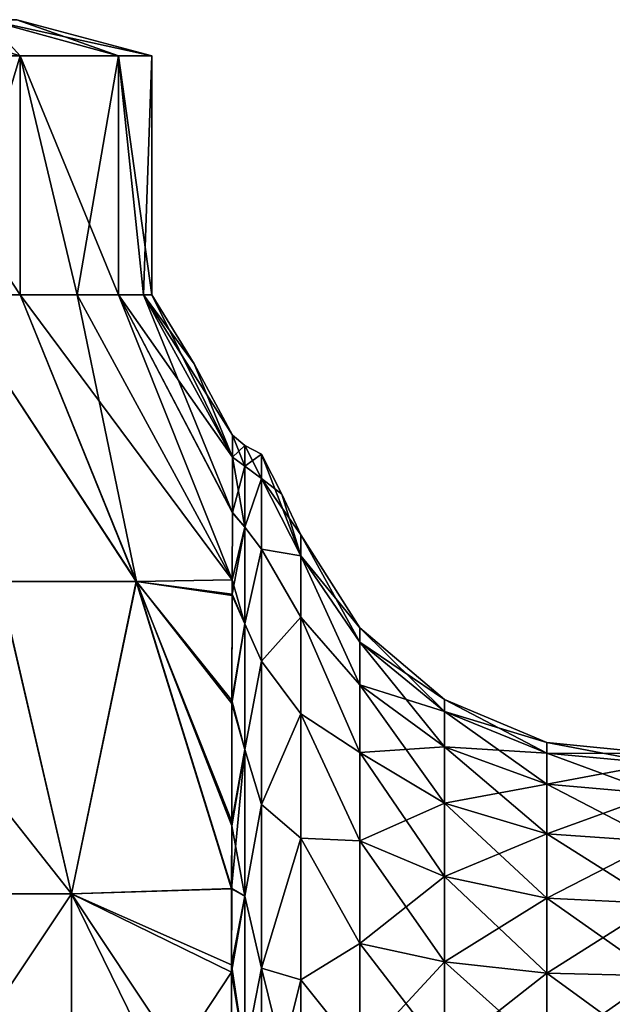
# Model space of a CAD drawing. Header units: millimetres. Extents: x -234 to 234, y -9 to 180.
# Tile 39 of 117: x -189.37 to -183.17, y 46.44 to 56.73. Entities that reach past the tile are written whole.
import ezdxf

# ---------------------------------------------------------------- set-up
doc = ezdxf.new("R2010")
doc.units = ezdxf.units.MM
doc.header["$LTSCALE"] = 106.095679
for name, color, linetype in [('71', 7, 'CONTINUOUS'), ('72', 7, 'CONTINUOUS'), ('73', 7, 'CONTINUOUS'), ('74', 7, 'CONTINUOUS'), ('75', 7, 'CONTINUOUS'), ('76', 7, 'CONTINUOUS'), ('79', 7, 'CONTINUOUS'), ('80', 7, 'CONTINUOUS'), ('82', 7, 'CONTINUOUS'), ('84', 7, 'CONTINUOUS'), ('87', 7, 'CONTINUOUS'), ('88', 7, 'CONTINUOUS')]:
    doc.layers.add(name, color=color, linetype=linetype)

msp = doc.modelspace()

# ---------------------------------------------------------------- linework, layer by layer
at = {"layer": '71', "color": 7, "linetype": 'CONTINUOUS', "true_color": 0xa2afbf}
for points in [[(-189.364, 53.85, 5.582), (-190.115, 53.85, 6.823), (-188.151, 50.857, 6.5), (-189.364, 53.85, 5.582)], [(-188.151, 50.857, 6.5), (-190.115, 53.85, 6.823), (-189.592, 50.857, 8.621), (-188.151, 50.857, 6.5)], [(-188.769, 53.85, 4.259), (-189.364, 53.85, 5.582), (-187.147, 50.873, 4.159), (-188.769, 53.85, 4.259)], [(-187.147, 50.873, 4.159), (-189.364, 53.85, 5.582), (-188.151, 50.857, 6.5), (-187.147, 50.873, 4.159)], [(-188.338, 53.85, 2.875), (-188.769, 53.85, 4.259), (-187.147, 50.873, 4.159), (-188.338, 53.85, 2.875)], [(-188.076, 53.85, 1.448), (-188.338, 53.85, 2.875), (-187.143, 52.156, 1.704), (-188.076, 53.85, 1.448)], [(-187.143, 52.156, 1.704), (-188.338, 53.85, 2.875), (-187.145, 51.577, 3.132), (-187.143, 52.156, 1.704)], [(-187.145, 51.577, 3.132), (-188.338, 53.85, 2.875), (-187.147, 50.873, 4.159), (-187.145, 51.577, 3.132)], [(-187.989, 53.85), (-188.076, 53.85, 1.448), (-187.544, 53.13), (-187.989, 53.85)], [(-187.544, 53.13), (-188.076, 53.85, 1.448), (-187.143, 52.384), (-187.544, 53.13)], [(-187.143, 52.384), (-188.076, 53.85, 1.448), (-187.143, 52.156, 1.704), (-187.143, 52.384)], [(-189.592, 50.857, 8.621), (-191.407, 50.857, 10.431), (-188.826, 47.595, 8.902), (-189.592, 50.857, 8.621)], [(-188.826, 47.595, 8.902), (-191.407, 50.857, 10.431), (-191.069, 47.595, 11.151), (-188.826, 47.595, 8.902)], [(-188.151, 50.857, 6.5), (-189.592, 50.857, 8.621), (-188.826, 47.595, 8.902), (-188.151, 50.857, 6.5)], [(-187.154, 47.647, 6.237), (-188.151, 50.857, 6.5), (-188.826, 47.595, 8.902), (-187.154, 47.647, 6.237)], [(-187.147, 50.873, 4.159), (-188.151, 50.857, 6.5), (-187.147, 50.725, 4.329), (-187.147, 50.873, 4.159)], [(-187.147, 50.725, 4.329), (-188.151, 50.857, 6.5), (-187.15, 49.613, 5.311), (-187.147, 50.725, 4.329)], [(-187.15, 49.613, 5.311), (-188.151, 50.857, 6.5), (-187.153, 48.351, 5.999), (-187.15, 49.613, 5.311)], [(-187.153, 48.351, 5.999), (-188.151, 50.857, 6.5), (-187.154, 47.647, 6.237), (-187.153, 48.351, 5.999)], [(-187.154, 47.647, 6.237), (-188.826, 47.595, 8.902), (-187.155, 46.851, 6.405), (-187.154, 47.647, 6.237)], [(-188.829, 44.242, 8.9), (-191.069, 47.595, 11.151), (-191.07, 44.242, 11.147), (-188.829, 44.242, 8.9)], [(-188.826, 47.595, 8.902), (-191.069, 47.595, 11.151), (-188.829, 44.242, 8.9), (-188.826, 47.595, 8.902)], [(-187.159, 44.188, 6.238), (-188.826, 47.595, 8.902), (-188.829, 44.242, 8.9), (-187.159, 44.188, 6.238)], [(-187.155, 46.851, 6.405), (-188.826, 47.595, 8.902), (-187.158, 45.085, 6.42), (-187.155, 46.851, 6.405)], [(-187.158, 45.085, 6.42), (-188.826, 47.595, 8.902), (-187.159, 44.188, 6.238), (-187.158, 45.085, 6.42)]]:
    msp.add_3dface(points, dxfattribs=at)
at = {"layer": '72', "color": 7, "linetype": 'CONTINUOUS', "true_color": 0xa2afbf}
for points in [[(-190.115, 53.85, 6.823), (-189.364, 53.85, 5.582), (-191.009, 56.347, 7.965), (-190.115, 53.85, 6.823)], [(-191.009, 56.347, 7.965), (-189.364, 53.85, 5.582), (-189.364, 56.347, 5.582), (-191.009, 56.347, 7.965)], [(-189.364, 53.85, 5.582), (-188.769, 53.85, 4.259), (-189.364, 56.347, 5.582), (-189.364, 53.85, 5.582)], [(-188.769, 53.85, 4.259), (-188.338, 53.85, 2.875), (-189.364, 56.347, 5.582), (-188.769, 53.85, 4.259)], [(-189.364, 56.347, 5.582), (-188.338, 53.85, 2.875), (-188.337, 56.347, 2.874), (-189.364, 56.347, 5.582)], [(-188.338, 53.85, 2.875), (-188.076, 53.85, 1.448), (-188.337, 56.347, 2.874), (-188.338, 53.85, 2.875)], [(-188.076, 53.85, 1.448), (-187.989, 53.85), (-188.337, 56.347, 2.874), (-188.076, 53.85, 1.448)], [(-188.337, 56.347, 2.874), (-187.989, 53.85), (-187.989, 56.347), (-188.337, 56.347, 2.874)]]:
    msp.add_3dface(points, dxfattribs=at)
at = {"layer": '73', "color": 7, "linetype": 'CONTINUOUS', "true_color": 0xa2afbf}
for points in [[(-190.614, 56.725, 4.926), (-191.009, 56.347, 7.965), (-189.364, 56.347, 5.582), (-190.614, 56.725, 4.926)], [(-189.708, 56.725, 2.537), (-190.614, 56.725, 4.926), (-189.364, 56.347, 5.582), (-189.708, 56.725, 2.537)], [(-189.4, 56.725), (-189.708, 56.725, 2.537), (-187.989, 56.347), (-189.4, 56.725)], [(-189.708, 56.725, 2.537), (-189.364, 56.347, 5.582), (-188.337, 56.347, 2.874), (-189.708, 56.725, 2.537)], [(-189.708, 56.725, 2.537), (-188.337, 56.347, 2.874), (-187.989, 56.347), (-189.708, 56.725, 2.537)]]:
    msp.add_3dface(points, dxfattribs=at)
at = {"layer": '74', "color": 7, "linetype": 'CONTINUOUS', "true_color": 0xa2afbf}
for points in [[(-188.149, 50.857, -6.496), (-189.588, 50.857, -8.617), (-190.115, 53.85, -6.823), (-188.149, 50.857, -6.496)], [(-189.364, 53.85, -5.582), (-188.149, 50.857, -6.496), (-190.115, 53.85, -6.823), (-189.364, 53.85, -5.582)], [(-188.769, 53.85, -4.259), (-188.149, 50.857, -6.496), (-189.364, 53.85, -5.582), (-188.769, 53.85, -4.259)], [(-187.147, 50.874, -4.157), (-188.149, 50.857, -6.496), (-188.769, 53.85, -4.259), (-187.147, 50.874, -4.157)], [(-188.338, 53.85, -2.875), (-187.147, 50.874, -4.157), (-188.769, 53.85, -4.259), (-188.338, 53.85, -2.875)], [(-187.145, 51.575, -3.136), (-187.147, 50.874, -4.157), (-188.338, 53.85, -2.875), (-187.145, 51.575, -3.136)], [(-188.076, 53.85, -1.448), (-187.145, 51.575, -3.136), (-188.338, 53.85, -2.875), (-188.076, 53.85, -1.448)], [(-187.989, 53.85), (-187.143, 52.157, -1.7), (-188.076, 53.85, -1.448), (-187.989, 53.85)], [(-187.143, 52.157, -1.7), (-187.145, 51.575, -3.136), (-188.076, 53.85, -1.448), (-187.143, 52.157, -1.7)], [(-187.989, 53.85), (-187.544, 53.13), (-187.143, 52.157, -1.7), (-187.989, 53.85)], [(-187.544, 53.13), (-187.143, 52.384), (-187.143, 52.157, -1.7), (-187.544, 53.13)], [(-191.07, 47.595, -11.152), (-189.588, 50.857, -8.617), (-188.826, 47.595, -8.902), (-191.07, 47.595, -11.152)], [(-189.588, 50.857, -8.617), (-188.149, 50.857, -6.496), (-188.826, 47.595, -8.902), (-189.588, 50.857, -8.617)], [(-188.826, 47.595, -8.902), (-188.149, 50.857, -6.496), (-187.153, 47.649, -6.236), (-188.826, 47.595, -8.902)], [(-188.149, 50.857, -6.496), (-187.147, 50.874, -4.157), (-187.147, 50.712, -4.344), (-188.149, 50.857, -6.496)], [(-188.149, 50.857, -6.496), (-187.147, 50.712, -4.344), (-187.15, 49.582, -5.333), (-188.149, 50.857, -6.496)], [(-187.153, 47.649, -6.236), (-188.149, 50.857, -6.496), (-187.153, 48.304, -6.018), (-187.153, 47.649, -6.236)], [(-187.153, 48.304, -6.018), (-188.149, 50.857, -6.496), (-187.15, 49.582, -5.333), (-187.153, 48.304, -6.018)], [(-188.826, 47.595, -8.902), (-187.153, 47.649, -6.236), (-187.155, 46.775, -6.416), (-188.826, 47.595, -8.902)], [(-191.07, 47.595, -11.152), (-188.826, 47.595, -8.902), (-191.069, 44.242, -11.146), (-191.07, 47.595, -11.152)], [(-191.069, 44.242, -11.146), (-188.826, 47.595, -8.902), (-188.829, 44.242, -8.9), (-191.069, 44.242, -11.146)], [(-188.826, 47.595, -8.902), (-187.155, 46.775, -6.416), (-188.829, 44.242, -8.9), (-188.826, 47.595, -8.902)], [(-188.829, 44.242, -8.9), (-187.155, 46.775, -6.416), (-187.158, 45.008, -6.41), (-188.829, 44.242, -8.9)]]:
    msp.add_3dface(points, dxfattribs=at)
at = {"layer": '75', "color": 7, "linetype": 'CONTINUOUS', "true_color": 0xa2afbf}
for points in [[(-189.364, 56.347, -5.582), (-190.115, 53.85, -6.823), (-191.009, 56.347, -7.965), (-189.364, 56.347, -5.582)], [(-189.364, 53.85, -5.582), (-190.115, 53.85, -6.823), (-189.364, 56.347, -5.582), (-189.364, 53.85, -5.582)], [(-188.769, 53.85, -4.259), (-189.364, 53.85, -5.582), (-189.364, 56.347, -5.582), (-188.769, 53.85, -4.259)], [(-188.338, 56.347, -2.874), (-188.769, 53.85, -4.259), (-189.364, 56.347, -5.582), (-188.338, 56.347, -2.874)], [(-188.338, 53.85, -2.875), (-188.769, 53.85, -4.259), (-188.338, 56.347, -2.874), (-188.338, 53.85, -2.875)], [(-187.989, 56.347), (-188.076, 53.85, -1.448), (-188.338, 56.347, -2.874), (-187.989, 56.347)], [(-188.076, 53.85, -1.448), (-188.338, 53.85, -2.875), (-188.338, 56.347, -2.874), (-188.076, 53.85, -1.448)], [(-187.989, 56.347), (-187.989, 53.85), (-188.076, 53.85, -1.448), (-187.989, 56.347)]]:
    msp.add_3dface(points, dxfattribs=at)
at = {"layer": '76', "color": 7, "linetype": 'CONTINUOUS', "true_color": 0xa2afbf}
for points in [[(-190.614, 56.725, -4.926), (-189.364, 56.347, -5.582), (-191.009, 56.347, -7.965), (-190.614, 56.725, -4.926)], [(-190.614, 56.725, -4.926), (-189.708, 56.725, -2.537), (-189.364, 56.347, -5.582), (-190.614, 56.725, -4.926)], [(-189.708, 56.725, -2.537), (-189.4, 56.725), (-188.338, 56.347, -2.874), (-189.708, 56.725, -2.537)], [(-189.708, 56.725, -2.537), (-188.338, 56.347, -2.874), (-189.364, 56.347, -5.582), (-189.708, 56.725, -2.537)], [(-189.4, 56.725), (-187.989, 56.347), (-188.338, 56.347, -2.874), (-189.4, 56.725)]]:
    msp.add_3dface(points, dxfattribs=at)
at = {"layer": '79', "color": 7, "linetype": 'CONTINUOUS', "true_color": 0xa2afbf}
for points in [[(-186.84, 52.188), (-186.84, 51.934, 1.764), (-186.628, 51.77), (-186.84, 52.188)], [(-186.431, 51.125, 1.527), (-186.431, 51.345), (-186.84, 51.934, 1.764), (-186.431, 51.125, 1.527)], [(-186.84, 51.934, 1.764), (-186.431, 51.345), (-186.628, 51.77), (-186.84, 51.934, 1.764)], [(-186.84, 51.194, 3.385), (-186.431, 51.125, 1.527), (-186.84, 51.934, 1.764), (-186.84, 51.194, 3.385)], [(-186.431, 50.485, 2.93), (-186.431, 51.125, 1.527), (-186.84, 51.194, 3.385), (-186.431, 50.485, 2.93)], [(-186.84, 50.026, 4.733), (-186.431, 50.485, 2.93), (-186.84, 51.194, 3.385), (-186.84, 50.026, 4.733)], [(-186.431, 49.474, 4.096), (-186.431, 50.485, 2.93), (-186.84, 50.026, 4.733), (-186.431, 49.474, 4.096)], [(-186.84, 48.527, 5.697), (-186.431, 49.474, 4.096), (-186.84, 50.026, 4.733), (-186.84, 48.527, 5.697)], [(-186.431, 48.177, 4.93), (-186.431, 49.474, 4.096), (-186.84, 48.527, 5.697), (-186.431, 48.177, 4.93)], [(-186.84, 46.816, 6.199), (-186.431, 48.177, 4.93), (-186.84, 48.527, 5.697), (-186.84, 46.816, 6.199)], [(-186.431, 46.696, 5.365), (-186.431, 48.177, 4.93), (-186.84, 46.816, 6.199), (-186.431, 46.696, 5.365)], [(-186.84, 45.034, 6.199), (-186.431, 46.696, 5.365), (-186.84, 46.816, 6.199), (-186.84, 45.034, 6.199)], [(-186.431, 45.154, 5.365), (-186.431, 46.696, 5.365), (-186.84, 45.034, 6.199), (-186.431, 45.154, 5.365)]]:
    msp.add_3dface(points, dxfattribs=at)
at = {"layer": '80', "color": 7, "linetype": 'CONTINUOUS', "true_color": 0xa2afbf}
for points in [[(-186.84, 52.188), (-186.628, 51.77), (-186.431, 51.125, -1.527), (-186.84, 52.188)], [(-186.84, 52.188), (-186.431, 51.125, -1.527), (-186.84, 51.934, -1.764), (-186.84, 52.188)], [(-186.84, 51.934, -1.764), (-186.431, 51.125, -1.527), (-186.84, 51.194, -3.385), (-186.84, 51.934, -1.764)], [(-186.628, 51.77), (-186.431, 51.345), (-186.431, 51.125, -1.527), (-186.628, 51.77)], [(-186.431, 51.125, -1.527), (-186.431, 50.485, -2.93), (-186.84, 51.194, -3.385), (-186.431, 51.125, -1.527)], [(-186.84, 51.194, -3.385), (-186.431, 50.485, -2.93), (-186.84, 50.026, -4.733), (-186.84, 51.194, -3.385)], [(-186.431, 50.485, -2.93), (-186.431, 49.474, -4.096), (-186.84, 50.026, -4.733), (-186.431, 50.485, -2.93)], [(-186.84, 50.026, -4.733), (-186.431, 49.474, -4.096), (-186.84, 48.527, -5.697), (-186.84, 50.026, -4.733)], [(-186.431, 49.474, -4.096), (-186.431, 48.177, -4.93), (-186.84, 48.527, -5.697), (-186.431, 49.474, -4.096)], [(-186.84, 48.527, -5.697), (-186.431, 48.177, -4.93), (-186.84, 46.816, -6.199), (-186.84, 48.527, -5.697)], [(-186.431, 48.177, -4.93), (-186.431, 46.696, -5.365), (-186.84, 46.816, -6.199), (-186.431, 48.177, -4.93)], [(-186.431, 46.696, -5.365), (-186.431, 45.154, -5.365), (-186.84, 46.816, -6.199), (-186.431, 46.696, -5.365)], [(-186.84, 46.816, -6.199), (-186.431, 45.154, -5.365), (-186.84, 45.034, -6.199), (-186.84, 46.816, -6.199)]]:
    msp.add_3dface(points, dxfattribs=at)
at = {"layer": '82', "color": 7, "linetype": 'CONTINUOUS', "true_color": 0xa2afbf}
for points in [[(-186.431, 51.345), (-186.431, 51.125, 1.527), (-185.812, 50.374), (-186.431, 51.345)], [(-186.431, 51.125, 1.527), (-186.431, 50.485, 2.93), (-185.812, 49.778, 2.224), (-186.431, 51.125, 1.527)], [(-185.812, 50.374), (-186.431, 51.125, 1.527), (-185.812, 50.222, 1.151), (-185.812, 50.374)], [(-186.431, 51.125, 1.527), (-185.812, 49.778, 2.224), (-185.812, 50.222, 1.151), (-186.431, 51.125, 1.527)], [(-186.431, 50.485, 2.93), (-186.431, 49.474, 4.096), (-185.812, 49.071, 3.146), (-186.431, 50.485, 2.93)], [(-186.431, 50.485, 2.93), (-185.812, 49.071, 3.146), (-185.812, 49.778, 2.224), (-186.431, 50.485, 2.93)], [(-184.927, 49.625), (-185.812, 50.374), (-185.812, 50.222, 1.151), (-184.927, 49.625)], [(-184.927, 49.499, 0.958), (-184.927, 49.625), (-185.812, 50.222, 1.151), (-184.927, 49.499, 0.958)], [(-185.812, 49.778, 2.224), (-184.927, 49.499, 0.958), (-185.812, 50.222, 1.151), (-185.812, 49.778, 2.224)], [(-184.927, 49.129, 1.85), (-184.927, 49.499, 0.958), (-185.812, 49.778, 2.224), (-184.927, 49.129, 1.85)], [(-185.812, 49.071, 3.146), (-184.927, 49.129, 1.85), (-185.812, 49.778, 2.224), (-185.812, 49.071, 3.146)], [(-183.86, 49.174), (-184.927, 49.625), (-184.927, 49.499, 0.958), (-183.86, 49.174)], [(-186.431, 49.474, 4.096), (-186.431, 48.177, 4.93), (-185.812, 48.149, 3.853), (-186.431, 49.474, 4.096)], [(-186.431, 49.474, 4.096), (-185.812, 48.149, 3.853), (-185.812, 49.071, 3.146), (-186.431, 49.474, 4.096)], [(-183.86, 49.063, 0.841), (-183.86, 49.174), (-184.927, 49.499, 0.958), (-183.86, 49.063, 0.841)], [(-184.927, 49.129, 1.85), (-183.86, 49.063, 0.841), (-184.927, 49.499, 0.958), (-184.927, 49.129, 1.85)], [(-182.706, 49.061), (-183.86, 49.174), (-183.86, 49.063, 0.841), (-182.706, 49.061)], [(-184.927, 48.541, 2.616), (-184.927, 49.129, 1.85), (-185.812, 49.071, 3.146), (-184.927, 48.541, 2.616)], [(-185.812, 48.149, 3.853), (-184.927, 48.541, 2.616), (-185.812, 49.071, 3.146), (-185.812, 48.149, 3.853)], [(-183.86, 48.739, 1.624), (-183.86, 49.063, 0.841), (-184.927, 49.129, 1.85), (-183.86, 48.739, 1.624)], [(-184.927, 48.541, 2.616), (-183.86, 48.739, 1.624), (-184.927, 49.129, 1.85), (-184.927, 48.541, 2.616)], [(-182.706, 48.954, 0.812), (-182.706, 49.061), (-183.86, 49.063, 0.841), (-182.706, 48.954, 0.812)], [(-183.86, 48.739, 1.624), (-182.706, 48.954, 0.812), (-183.86, 49.063, 0.841), (-183.86, 48.739, 1.624)], [(-182.706, 48.64, 1.568), (-182.706, 48.954, 0.812), (-183.86, 48.739, 1.624), (-182.706, 48.64, 1.568)], [(-183.86, 48.222, 2.297), (-183.86, 48.739, 1.624), (-184.927, 48.541, 2.616), (-183.86, 48.222, 2.297)], [(-183.86, 48.222, 2.297), (-182.706, 48.64, 1.568), (-183.86, 48.739, 1.624), (-183.86, 48.222, 2.297)], [(-182.706, 48.142, 2.217), (-182.706, 48.64, 1.568), (-183.86, 48.222, 2.297), (-182.706, 48.142, 2.217)], [(-184.927, 47.775, 3.204), (-184.927, 48.541, 2.616), (-185.812, 48.149, 3.853), (-184.927, 47.775, 3.204)], [(-184.927, 47.775, 3.204), (-183.86, 48.222, 2.297), (-184.927, 48.541, 2.616), (-184.927, 47.775, 3.204)], [(-186.431, 48.177, 4.93), (-186.431, 46.696, 5.365), (-185.812, 47.076, 4.297), (-186.431, 48.177, 4.93)], [(-186.431, 48.177, 4.93), (-185.812, 47.076, 4.297), (-185.812, 48.149, 3.853), (-186.431, 48.177, 4.93)], [(-185.812, 47.076, 4.297), (-184.927, 47.775, 3.204), (-185.812, 48.149, 3.853), (-185.812, 47.076, 4.297)], [(-183.86, 47.549, 2.814), (-183.86, 48.222, 2.297), (-184.927, 47.775, 3.204), (-183.86, 47.549, 2.814)], [(-183.86, 47.549, 2.814), (-182.706, 48.142, 2.217), (-183.86, 48.222, 2.297), (-183.86, 47.549, 2.814)], [(-182.706, 47.493, 2.715), (-182.706, 48.142, 2.217), (-183.86, 47.549, 2.814), (-182.706, 47.493, 2.715)], [(-184.927, 46.883, 3.574), (-184.927, 47.775, 3.204), (-185.812, 47.076, 4.297), (-184.927, 46.883, 3.574)], [(-184.927, 46.883, 3.574), (-183.86, 47.549, 2.814), (-184.927, 47.775, 3.204), (-184.927, 46.883, 3.574)], [(-183.86, 46.766, 3.138), (-183.86, 47.549, 2.814), (-184.927, 46.883, 3.574), (-183.86, 46.766, 3.138)], [(-183.86, 46.766, 3.138), (-182.706, 47.493, 2.715), (-183.86, 47.549, 2.814), (-183.86, 46.766, 3.138)], [(-182.706, 46.737, 3.029), (-182.706, 47.493, 2.715), (-183.86, 46.766, 3.138), (-182.706, 46.737, 3.029)], [(-186.431, 46.696, 5.365), (-185.812, 45.925, 4.449), (-185.812, 47.076, 4.297), (-186.431, 46.696, 5.365)], [(-185.812, 45.925, 4.449), (-184.927, 46.883, 3.574), (-185.812, 47.076, 4.297), (-185.812, 45.925, 4.449)], [(-184.927, 45.925, 3.7), (-184.927, 46.883, 3.574), (-185.812, 45.925, 4.449), (-184.927, 45.925, 3.7)], [(-184.927, 45.925, 3.7), (-183.86, 46.766, 3.138), (-184.927, 46.883, 3.574), (-184.927, 45.925, 3.7)], [(-186.431, 46.696, 5.365), (-186.431, 45.154, 5.365), (-185.812, 45.925, 4.449), (-186.431, 46.696, 5.365)], [(-183.86, 45.925, 3.249), (-183.86, 46.766, 3.138), (-184.927, 45.925, 3.7), (-183.86, 45.925, 3.249)], [(-183.86, 45.925, 3.249), (-182.706, 46.737, 3.029), (-183.86, 46.766, 3.138), (-183.86, 45.925, 3.249)], [(-182.706, 45.925, 3.136), (-182.706, 46.737, 3.029), (-183.86, 45.925, 3.249), (-182.706, 45.925, 3.136)]]:
    msp.add_3dface(points, dxfattribs=at)
at = {"layer": '84', "color": 7, "linetype": 'CONTINUOUS', "true_color": 0xa2afbf}
for points in [[(-186.431, 51.125, -1.527), (-186.431, 51.345), (-185.812, 50.222, -1.151), (-186.431, 51.125, -1.527)], [(-186.431, 51.345), (-185.812, 50.374), (-185.812, 50.222, -1.151), (-186.431, 51.345)], [(-186.431, 50.485, -2.93), (-186.431, 51.125, -1.527), (-185.812, 49.778, -2.224), (-186.431, 50.485, -2.93)], [(-186.431, 51.125, -1.527), (-185.812, 50.222, -1.151), (-185.812, 49.778, -2.224), (-186.431, 51.125, -1.527)], [(-186.431, 49.474, -4.096), (-186.431, 50.485, -2.93), (-185.812, 49.071, -3.146), (-186.431, 49.474, -4.096)], [(-186.431, 50.485, -2.93), (-185.812, 49.778, -2.224), (-185.812, 49.071, -3.146), (-186.431, 50.485, -2.93)], [(-185.812, 50.374), (-184.927, 49.625), (-184.927, 49.499, -0.958), (-185.812, 50.374)], [(-185.812, 50.374), (-184.927, 49.499, -0.958), (-185.812, 50.222, -1.151), (-185.812, 50.374)], [(-184.927, 49.499, -0.958), (-184.927, 49.129, -1.85), (-185.812, 50.222, -1.151), (-184.927, 49.499, -0.958)], [(-185.812, 50.222, -1.151), (-184.927, 49.129, -1.85), (-185.812, 49.778, -2.224), (-185.812, 50.222, -1.151)], [(-184.927, 49.129, -1.85), (-184.927, 48.541, -2.616), (-185.812, 49.778, -2.224), (-184.927, 49.129, -1.85)], [(-185.812, 49.778, -2.224), (-184.927, 48.541, -2.616), (-185.812, 49.071, -3.146), (-185.812, 49.778, -2.224)], [(-184.927, 49.625), (-183.86, 49.174), (-183.86, 49.063, -0.841), (-184.927, 49.625)], [(-184.927, 49.625), (-183.86, 49.063, -0.841), (-184.927, 49.499, -0.958), (-184.927, 49.625)], [(-186.431, 48.177, -4.93), (-186.431, 49.474, -4.096), (-185.812, 48.149, -3.853), (-186.431, 48.177, -4.93)], [(-186.431, 49.474, -4.096), (-185.812, 49.071, -3.146), (-185.812, 48.149, -3.853), (-186.431, 49.474, -4.096)], [(-183.86, 49.063, -0.841), (-183.86, 48.739, -1.624), (-184.927, 49.499, -0.958), (-183.86, 49.063, -0.841)], [(-184.927, 49.499, -0.958), (-183.86, 48.739, -1.624), (-184.927, 49.129, -1.85), (-184.927, 49.499, -0.958)], [(-183.86, 49.174), (-182.706, 49.061), (-182.706, 48.954, -0.812), (-183.86, 49.174)], [(-183.86, 49.174), (-182.706, 48.954, -0.812), (-183.86, 49.063, -0.841), (-183.86, 49.174)], [(-184.927, 48.541, -2.616), (-184.927, 47.775, -3.204), (-185.812, 49.071, -3.146), (-184.927, 48.541, -2.616)], [(-185.812, 49.071, -3.146), (-184.927, 47.775, -3.204), (-185.812, 48.149, -3.853), (-185.812, 49.071, -3.146)], [(-183.86, 48.739, -1.624), (-183.86, 48.222, -2.297), (-184.927, 49.129, -1.85), (-183.86, 48.739, -1.624)], [(-184.927, 49.129, -1.85), (-183.86, 48.222, -2.297), (-184.927, 48.541, -2.616), (-184.927, 49.129, -1.85)], [(-182.706, 48.954, -0.812), (-182.706, 48.64, -1.568), (-183.86, 49.063, -0.841), (-182.706, 48.954, -0.812)], [(-183.86, 49.063, -0.841), (-182.706, 48.64, -1.568), (-183.86, 48.739, -1.624), (-183.86, 49.063, -0.841)], [(-182.706, 48.64, -1.568), (-182.706, 48.142, -2.217), (-183.86, 48.739, -1.624), (-182.706, 48.64, -1.568)], [(-183.86, 48.739, -1.624), (-182.706, 48.142, -2.217), (-183.86, 48.222, -2.297), (-183.86, 48.739, -1.624)], [(-183.86, 48.222, -2.297), (-183.86, 47.549, -2.814), (-184.927, 48.541, -2.616), (-183.86, 48.222, -2.297)], [(-184.927, 48.541, -2.616), (-183.86, 47.549, -2.814), (-184.927, 47.775, -3.204), (-184.927, 48.541, -2.616)], [(-186.431, 46.696, -5.365), (-186.431, 48.177, -4.93), (-185.812, 47.076, -4.297), (-186.431, 46.696, -5.365)], [(-186.431, 48.177, -4.93), (-185.812, 48.149, -3.853), (-185.812, 47.076, -4.297), (-186.431, 48.177, -4.93)], [(-184.927, 47.775, -3.204), (-184.927, 46.883, -3.574), (-185.812, 48.149, -3.853), (-184.927, 47.775, -3.204)], [(-185.812, 48.149, -3.853), (-184.927, 46.883, -3.574), (-185.812, 47.076, -4.297), (-185.812, 48.149, -3.853)], [(-182.706, 48.142, -2.217), (-182.706, 47.493, -2.715), (-183.86, 48.222, -2.297), (-182.706, 48.142, -2.217)], [(-183.86, 48.222, -2.297), (-182.706, 47.493, -2.715), (-183.86, 47.549, -2.814), (-183.86, 48.222, -2.297)], [(-183.86, 47.549, -2.814), (-183.86, 46.766, -3.138), (-184.927, 47.775, -3.204), (-183.86, 47.549, -2.814)], [(-184.927, 47.775, -3.204), (-183.86, 46.766, -3.138), (-184.927, 46.883, -3.574), (-184.927, 47.775, -3.204)], [(-182.706, 47.493, -2.715), (-182.706, 46.737, -3.029), (-183.86, 47.549, -2.814), (-182.706, 47.493, -2.715)], [(-183.86, 47.549, -2.814), (-182.706, 46.737, -3.029), (-183.86, 46.766, -3.138), (-183.86, 47.549, -2.814)], [(-186.431, 46.696, -5.365), (-185.812, 47.076, -4.297), (-185.812, 45.925, -4.449), (-186.431, 46.696, -5.365)], [(-184.927, 46.883, -3.574), (-184.927, 45.925, -3.7), (-185.812, 47.076, -4.297), (-184.927, 46.883, -3.574)], [(-185.812, 47.076, -4.297), (-184.927, 45.925, -3.7), (-185.812, 45.925, -4.449), (-185.812, 47.076, -4.297)], [(-183.86, 46.766, -3.138), (-183.86, 45.925, -3.249), (-184.927, 46.883, -3.574), (-183.86, 46.766, -3.138)], [(-184.927, 46.883, -3.574), (-183.86, 45.925, -3.249), (-184.927, 45.925, -3.7), (-184.927, 46.883, -3.574)], [(-186.431, 45.154, -5.365), (-186.431, 46.696, -5.365), (-185.812, 45.925, -4.449), (-186.431, 45.154, -5.365)], [(-182.706, 46.737, -3.029), (-182.706, 45.925, -3.136), (-183.86, 46.766, -3.138), (-182.706, 46.737, -3.029)], [(-183.86, 46.766, -3.138), (-182.706, 45.925, -3.136), (-183.86, 45.925, -3.249), (-183.86, 46.766, -3.138)]]:
    msp.add_3dface(points, dxfattribs=at)
at = {"layer": '87', "color": 7, "linetype": 'CONTINUOUS', "true_color": 0xa2afbf}
for points in [[(-187.143, 52.384), (-187.143, 52.156, 1.704), (-187.014, 52.276), (-187.143, 52.384)], [(-187.014, 52.276), (-187.143, 52.156, 1.704), (-187.014, 52.06, 1.644), (-187.014, 52.276)], [(-187.014, 52.06, 1.644), (-186.84, 52.188), (-187.014, 52.276), (-187.014, 52.06, 1.644)], [(-187.143, 52.156, 1.704), (-187.145, 51.577, 3.132), (-187.014, 52.06, 1.644), (-187.143, 52.156, 1.704)], [(-186.84, 51.934, 1.764), (-186.84, 52.188), (-187.014, 52.06, 1.644), (-186.84, 51.934, 1.764)], [(-187.014, 52.06, 1.644), (-187.145, 51.577, 3.132), (-187.014, 51.425, 3.176), (-187.014, 52.06, 1.644)], [(-186.84, 51.934, 1.764), (-187.014, 52.06, 1.644), (-187.014, 51.425, 3.176), (-186.84, 51.934, 1.764)], [(-186.84, 51.194, 3.385), (-186.84, 51.934, 1.764), (-187.014, 51.425, 3.176), (-186.84, 51.194, 3.385)], [(-187.145, 51.577, 3.132), (-187.147, 50.873, 4.159), (-187.014, 51.425, 3.176), (-187.145, 51.577, 3.132)], [(-187.147, 50.873, 4.159), (-187.147, 50.725, 4.329), (-187.014, 51.425, 3.176), (-187.147, 50.873, 4.159)], [(-187.014, 51.425, 3.176), (-187.147, 50.725, 4.329), (-187.014, 50.416, 4.491), (-187.014, 51.425, 3.176)], [(-186.84, 51.194, 3.385), (-187.014, 51.425, 3.176), (-187.014, 50.416, 4.491), (-186.84, 51.194, 3.385)], [(-186.84, 50.026, 4.733), (-186.84, 51.194, 3.385), (-187.014, 50.416, 4.491), (-186.84, 50.026, 4.733)], [(-187.147, 50.725, 4.329), (-187.15, 49.613, 5.311), (-187.014, 50.416, 4.491), (-187.147, 50.725, 4.329)], [(-187.014, 50.416, 4.491), (-187.15, 49.613, 5.311), (-187.014, 49.101, 5.5), (-187.014, 50.416, 4.491)], [(-186.84, 50.026, 4.733), (-187.014, 50.416, 4.491), (-187.014, 49.101, 5.5), (-186.84, 50.026, 4.733)], [(-186.84, 48.527, 5.697), (-186.84, 50.026, 4.733), (-187.014, 49.101, 5.5), (-186.84, 48.527, 5.697)], [(-187.15, 49.613, 5.311), (-187.153, 48.351, 5.999), (-187.014, 49.101, 5.5), (-187.15, 49.613, 5.311)], [(-187.153, 48.351, 5.999), (-187.154, 47.647, 6.237), (-187.014, 49.101, 5.5), (-187.153, 48.351, 5.999)], [(-187.014, 49.101, 5.5), (-187.154, 47.647, 6.237), (-187.014, 47.569, 6.135), (-187.014, 49.101, 5.5)], [(-186.84, 48.527, 5.697), (-187.014, 49.101, 5.5), (-187.014, 47.569, 6.135), (-186.84, 48.527, 5.697)], [(-186.84, 46.816, 6.199), (-186.84, 48.527, 5.697), (-187.014, 47.569, 6.135), (-186.84, 46.816, 6.199)], [(-187.154, 47.647, 6.237), (-187.155, 46.851, 6.405), (-187.014, 47.569, 6.135), (-187.154, 47.647, 6.237)], [(-187.014, 47.569, 6.135), (-187.155, 46.851, 6.405), (-187.014, 45.925, 6.351), (-187.014, 47.569, 6.135)], [(-186.84, 46.816, 6.199), (-187.014, 47.569, 6.135), (-187.014, 45.925, 6.351), (-186.84, 46.816, 6.199)], [(-187.155, 46.851, 6.405), (-187.158, 45.085, 6.42), (-187.014, 45.925, 6.351), (-187.155, 46.851, 6.405)], [(-186.84, 45.034, 6.199), (-186.84, 46.816, 6.199), (-187.014, 45.925, 6.351), (-186.84, 45.034, 6.199)]]:
    msp.add_3dface(points, dxfattribs=at)
at = {"layer": '88', "color": 7, "linetype": 'CONTINUOUS', "true_color": 0xa2afbf}
for points in [[(-187.143, 52.157, -1.7), (-187.143, 52.384), (-187.014, 52.06, -1.644), (-187.143, 52.157, -1.7)], [(-187.143, 52.384), (-187.014, 52.276), (-187.014, 52.06, -1.644), (-187.143, 52.384)], [(-186.84, 52.188), (-186.84, 51.934, -1.764), (-187.014, 52.276), (-186.84, 52.188)], [(-187.014, 52.276), (-186.84, 51.934, -1.764), (-187.014, 52.06, -1.644), (-187.014, 52.276)], [(-187.145, 51.575, -3.136), (-187.143, 52.157, -1.7), (-187.014, 51.425, -3.176), (-187.145, 51.575, -3.136)], [(-187.143, 52.157, -1.7), (-187.014, 52.06, -1.644), (-187.014, 51.425, -3.176), (-187.143, 52.157, -1.7)], [(-187.014, 52.06, -1.644), (-186.84, 51.934, -1.764), (-187.014, 51.425, -3.176), (-187.014, 52.06, -1.644)], [(-186.84, 51.934, -1.764), (-186.84, 51.194, -3.385), (-187.014, 51.425, -3.176), (-186.84, 51.934, -1.764)], [(-187.147, 50.874, -4.157), (-187.145, 51.575, -3.136), (-187.014, 51.425, -3.176), (-187.147, 50.874, -4.157)], [(-187.147, 50.874, -4.157), (-187.014, 51.425, -3.176), (-187.014, 50.416, -4.491), (-187.147, 50.874, -4.157)], [(-187.014, 51.425, -3.176), (-186.84, 51.194, -3.385), (-187.014, 50.416, -4.491), (-187.014, 51.425, -3.176)], [(-186.84, 51.194, -3.385), (-186.84, 50.026, -4.733), (-187.014, 50.416, -4.491), (-186.84, 51.194, -3.385)], [(-187.147, 50.712, -4.344), (-187.147, 50.874, -4.157), (-187.014, 50.416, -4.491), (-187.147, 50.712, -4.344)], [(-187.15, 49.582, -5.333), (-187.147, 50.712, -4.344), (-187.014, 50.416, -4.491), (-187.15, 49.582, -5.333)], [(-187.15, 49.582, -5.333), (-187.014, 50.416, -4.491), (-187.014, 49.101, -5.5), (-187.15, 49.582, -5.333)], [(-187.014, 50.416, -4.491), (-186.84, 50.026, -4.733), (-187.014, 49.101, -5.5), (-187.014, 50.416, -4.491)], [(-186.84, 50.026, -4.733), (-186.84, 48.527, -5.697), (-187.014, 49.101, -5.5), (-186.84, 50.026, -4.733)], [(-187.153, 48.304, -6.018), (-187.15, 49.582, -5.333), (-187.014, 49.101, -5.5), (-187.153, 48.304, -6.018)], [(-187.153, 48.304, -6.018), (-187.014, 49.101, -5.5), (-187.014, 47.569, -6.135), (-187.153, 48.304, -6.018)], [(-187.014, 49.101, -5.5), (-186.84, 48.527, -5.697), (-187.014, 47.569, -6.135), (-187.014, 49.101, -5.5)], [(-186.84, 48.527, -5.697), (-186.84, 46.816, -6.199), (-187.014, 47.569, -6.135), (-186.84, 48.527, -5.697)], [(-187.153, 47.649, -6.236), (-187.153, 48.304, -6.018), (-187.014, 47.569, -6.135), (-187.153, 47.649, -6.236)], [(-187.155, 46.775, -6.416), (-187.153, 47.649, -6.236), (-187.014, 47.569, -6.135), (-187.155, 46.775, -6.416)], [(-187.155, 46.775, -6.416), (-187.014, 47.569, -6.135), (-187.014, 45.925, -6.351), (-187.155, 46.775, -6.416)], [(-187.014, 47.569, -6.135), (-186.84, 46.816, -6.199), (-187.014, 45.925, -6.351), (-187.014, 47.569, -6.135)], [(-186.84, 46.816, -6.199), (-186.84, 45.034, -6.199), (-187.014, 45.925, -6.351), (-186.84, 46.816, -6.199)], [(-187.158, 45.008, -6.41), (-187.155, 46.775, -6.416), (-187.014, 45.925, -6.351), (-187.158, 45.008, -6.41)]]:
    msp.add_3dface(points, dxfattribs=at)

doc.saveas('drawing.dxf')
